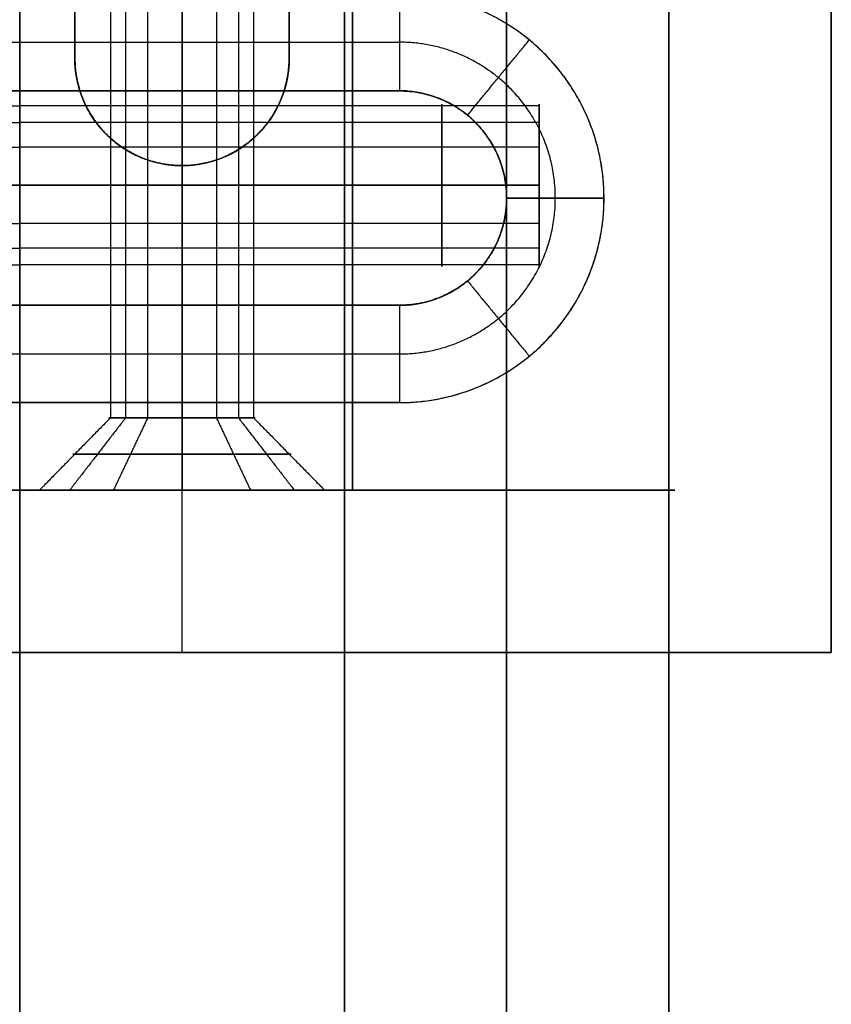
# Model space of a CAD drawing. Header units: millimetres. Extents: x -448 to 1378, y -985 to 990.
# Tile 40 of 117: x 910 to 935, y -661 to -631. Entities that reach past the tile are written whole.
import ezdxf

# ---------------------------------------------------------------- set-up
doc = ezdxf.new("R2010")
doc.units = ezdxf.units.MM
doc.header["$MEASUREMENT"] = 0
for name, color, linetype in [('IGES level 12', 8, 'Continuous'), ('IGES level 14', 8, 'Continuous'), ('IGES level 2', 8, 'Continuous'), ('IGES level 21', 8, 'Continuous'), ('IGES level 23', 8, 'Continuous'), ('IGES level 4', 8, 'Continuous'), ('IGES level 41', 8, 'Continuous')]:
    doc.layers.add(name, color=color, linetype=linetype)

msp = doc.modelspace()

# ---------------------------------------------------------------- linework, layer by layer
at = {"layer": 'IGES level 12'}
for points in [[(910, -605, -182.5), (910, -615, -182.5), (910, -625, -182.5), (910, -625, -187.75), (910, -625, -193), (910, -615, -193), (910, -605, -193), (910, -605, -294.25), (910, -605, -395.5), (910, -625, -395.5), (910, -645, -395.5), (910, -645, -188.25), (910, -645, 19), (910, -625, 19), (910, -605, 19), (910, -605, -81.75), (910, -605, -182.5)], [(920, -625, -193), (920, -615, -193), (920, -605, -193), (920, -605, -294.25), (920, -605, -395.5), (920, -625, -395.5), (920, -645, -395.5), (920, -645, -188.25), (920, -645, 19), (920, -625, 19), (920, -605, 19), (920, -605, -81.75), (920, -605, -182.5), (920, -615, -182.5), (920, -625, -182.5), (920, -625, -187.75), (920, -625, -193)]]:
    msp.add_open_spline(points, degree=2, knots=[0, 0, 0, 1, 1, 2, 2, 3, 3, 4, 4, 5, 5, 6, 6, 7, 7, 8, 8, 8], dxfattribs=at)
for points in [[(910, -605, -395.5), (910, -625, -395.5), (910, -645, -395.5)], [(910, -605, 19), (910, -625, 19), (910, -645, 19)], [(912.793, -605, -107.439), (912.793, -623.885, -107.439), (912.793, -642.77, -107.439)], [(912.793, -605, -307.439), (912.793, -623.885, -307.439), (912.793, -642.77, -307.439)], [(913.261, -605, -105.573), (913.261, -623.885, -105.573), (913.261, -642.77, -105.573)], [(913.261, -605, -305.573), (913.261, -623.885, -305.573), (913.261, -642.77, -305.573)], [(913.939, -605, -108.984), (913.939, -623.885, -108.984), (913.939, -642.77, -108.984)], [(913.939, -605, -308.984), (913.939, -623.885, -308.984), (913.939, -642.77, -308.984)], [(915, -605, -309.25), (915, -623.885, -309.25), (915, -642.77, -309.25)], [(915, -642.77, -304.75), (915, -623.885, -304.75), (915, -605, -304.75)], [(915, -605, -109.25), (915, -623.885, -109.25), (915, -642.77, -109.25)], [(915, -642.77, -104.75), (915, -623.885, -104.75), (915, -605, -104.75)], [(915, -645, -395.5), (915, -625, -395.5), (915, -605, -395.5)], [(915, -645, 19), (915, -625, 19), (915, -605, 19)], [(915, -642.77, -109.25), (915, -623.885, -109.25), (915, -605, -109.25)], [(915, -605, -104.75), (915, -623.885, -104.75), (915, -642.77, -104.75)], [(915, -642.77, -309.25), (915, -623.885, -309.25), (915, -605, -309.25)], [(915, -605, -304.75), (915, -623.885, -304.75), (915, -642.77, -304.75)], [(916.061, -605, -308.984), (916.061, -623.885, -308.984), (916.061, -642.77, -308.984)], [(916.061, -605, -108.984), (916.061, -623.885, -108.984), (916.061, -642.77, -108.984)], [(916.739, -605, -305.573), (916.739, -623.885, -305.573), (916.739, -642.77, -305.573)], [(916.739, -605, -105.573), (916.739, -623.885, -105.573), (916.739, -642.77, -105.573)], [(917.207, -605, -307.439), (917.207, -623.885, -307.439), (917.207, -642.77, -307.439)], [(917.207, -605, -107.439), (917.207, -623.885, -107.439), (917.207, -642.77, -107.439)], [(920, -645, -395.5), (920, -625, -395.5), (920, -605, -395.5)], [(920, -645, 19), (920, -625, 19), (920, -605, 19)], [(910, -645, -188.25), (910, -635, -188.25), (910, -625, -188.25)], [(920, -645, -188.25), (920, -635, -188.25), (920, -625, -188.25)], [(920, -633.155, 10.119), (915, -633.155, 10.119), (910, -633.155, 10.119)], [(920, -633.155, -11.094), (915, -633.155, -11.094), (910, -633.155, -11.094)], [(920, -633.674, 12.193), (915, -633.674, 12.193), (910, -633.674, 12.193)], [(920, -633.674, -9.021), (915, -633.674, -9.021), (910, -633.674, -9.021)], [(920, -634.428, 8.402), (915, -634.428, 8.402), (910, -634.428, 8.402)], [(920, -634.428, -12.811), (915, -634.428, -12.811), (910, -634.428, -12.811)], [(920, -635.607, -13.107), (915, -635.607, -13.107), (910, -635.607, -13.107)], [(910, -635.607, -8.107), (915, -635.607, -8.107), (920, -635.607, -8.107)], [(920, -635.607, 8.107), (915, -635.607, 8.107), (910, -635.607, 8.107)], [(910, -635.607, 13.107), (915, -635.607, 13.107), (920, -635.607, 13.107)], [(910, -635.607, 8.107), (915, -635.607, 8.107), (920, -635.607, 8.107)], [(920, -635.607, 13.107), (915, -635.607, 13.107), (910, -635.607, 13.107)], [(910, -635.607, -13.107), (915, -635.607, -13.107), (920, -635.607, -13.107)], [(920, -635.607, -8.107), (915, -635.607, -8.107), (910, -635.607, -8.107)], [(920, -636.785, -12.811), (915, -636.785, -12.811), (910, -636.785, -12.811)], [(920, -636.785, 8.402), (915, -636.785, 8.402), (910, -636.785, 8.402)], [(920, -637.539, -9.021), (915, -637.539, -9.021), (910, -637.539, -9.021)], [(920, -637.539, 12.193), (915, -637.539, 12.193), (910, -637.539, 12.193)], [(920, -638.059, -11.094), (915, -638.059, -11.094), (910, -638.059, -11.094)], [(920, -638.059, 10.119), (915, -638.059, 10.119), (910, -638.059, 10.119)], [(912.793, -642.77, -107.439), (911.7, -643.885, -107.656), (910.606, -645, -107.874)], [(912.793, -642.77, -307.439), (911.7, -643.885, -307.656), (910.606, -645, -307.874)], [(913.261, -642.77, -105.573), (912.399, -643.885, -104.865), (911.537, -645, -104.158)], [(913.261, -642.77, -305.573), (912.399, -643.885, -304.865), (911.537, -645, -304.158)], [(913.939, -642.77, -108.984), (913.414, -643.885, -109.968), (912.888, -645, -110.951)], [(913.939, -642.77, -308.984), (913.414, -643.885, -309.968), (912.888, -645, -310.951)], [(915, -642.77, -309.25), (915, -643.885, -310.365), (915, -645, -311.48)], [(915, -645, -302.52), (915, -643.885, -303.635), (915, -642.77, -304.75)], [(915, -642.77, -109.25), (915, -643.885, -110.365), (915, -645, -111.48)], [(915, -645, -102.52), (915, -643.885, -103.635), (915, -642.77, -104.75)], [(915, -645, -111.48), (915, -643.885, -110.365), (915, -642.77, -109.25)], [(915, -642.77, -104.75), (915, -643.885, -103.635), (915, -645, -102.52)], [(915, -645, -311.48), (915, -643.885, -310.365), (915, -642.77, -309.25)], [(915, -642.77, -304.75), (915, -643.885, -303.635), (915, -645, -302.52)], [(916.061, -642.77, -308.984), (916.586, -643.885, -309.968), (917.112, -645, -310.951)], [(916.061, -642.77, -108.984), (916.586, -643.885, -109.968), (917.112, -645, -110.951)], [(916.739, -642.77, -305.573), (917.601, -643.885, -304.865), (918.463, -645, -304.158)], [(916.739, -642.77, -105.573), (917.601, -643.885, -104.865), (918.463, -645, -104.158)], [(917.207, -642.77, -307.439), (918.3, -643.885, -307.656), (919.394, -645, -307.874)], [(917.207, -642.77, -107.439), (918.3, -643.885, -107.656), (919.394, -645, -107.874)], [(920, -645, 19), (915, -645, 19), (910, -645, 19)], [(910, -645, 19), (910, -645, -188.25), (910, -645, -395.5)], [(910, -645, -395.5), (915, -645, -395.5), (920, -645, -395.5)], [(920, -645, -188.25), (915, -645, -188.25), (910, -645, -188.25)], [(910, -645, -395.5), (915, -645, -395.5), (920, -645, -395.5)], [(910, -645, 19), (915, -645, 19), (920, -645, 19)], [(915, -645, -395.5), (915, -645, -353.49), (915, -645, -311.48)], [(915, -645, -302.52), (915, -645, -207), (915, -645, -111.48)], [(915, -645, -102.52), (915, -645, -41.76), (915, -645, 19)], [(920, -645, -395.5), (920, -645, -188.25), (920, -645, 19)]]:
    msp.add_open_spline(points, degree=2, dxfattribs=at)
for points, weights, knots in [([(910, -635.607, -13.107), (910, -633.107, -13.107), (910, -633.107, -10.607), (910, -633.107, -8.107), (910, -635.607, -8.107), (910, -638.107, -8.107), (910, -638.107, -10.607), (910, -638.107, -13.107), (910, -635.607, -13.107)], [1, 0.707106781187, 1, 0.707106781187, 1, 0.707106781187, 1, 0.707106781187, 1], [0, 0, 0, 1.570796, 1.570796, 3.141593, 3.141593, 4.712389, 4.712389, 6.283185, 6.283185, 6.283185]), ([(910, -635.607, -8.107), (910, -633.107, -8.107), (910, -633.107, -10.607), (910, -633.107, -13.107), (910, -635.607, -13.107)], [1, 0.707106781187, 1, 0.707106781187, 1], [-3.141593, -3.141593, -3.141593, -1.570796, -1.570796, 0, 0, 0]), ([(915, -635.607, 13.107), (915, -634.424, 13.107), (915, -633.674, 12.193), (915, -632.924, 11.279), (915, -633.155, 10.119), (915, -633.385, 8.959), (915, -634.428, 8.402), (915, -634.98, 8.107), (915, -635.607, 8.107)], [1, 0.903989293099, 1, 0.903989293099, 1, 0.903989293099, 1, 0.94674670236, 0.952568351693], [0, 0, 0, 0.883573, 0.883573, 1.767146, 1.767146, 2.650719, 2.650719, 3.140801, 3.140801, 3.140801]), ([(915, -635.607, -8.107), (915, -634.424, -8.107), (915, -633.674, -9.021), (915, -632.924, -9.935), (915, -633.155, -11.094), (915, -633.385, -12.254), (915, -634.428, -12.811), (915, -634.98, -13.107), (915, -635.607, -13.107)], [1, 0.903989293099, 1, 0.903989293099, 1, 0.903989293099, 1, 0.94674670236, 0.952568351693], [0, 0, 0, 0.883573, 0.883573, 1.767146, 1.767146, 2.650719, 2.650719, 3.140801, 3.140801, 3.140801]), ([(920, -635.607, 13.107), (920, -638.107, 13.107), (920, -638.107, 10.607), (920, -638.107, 8.107), (920, -635.607, 8.107), (920, -633.107, 8.107), (920, -633.107, 10.607), (920, -633.107, 13.107), (920, -635.607, 13.107)], [1, 0.707106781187, 1, 0.707106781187, 1, 0.707106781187, 1, 0.707106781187, 1], [0, 0, 0, 1.570796, 1.570796, 3.141593, 3.141593, 4.712389, 4.712389, 6.283185, 6.283185, 6.283185]), ([(920, -635.607, -8.107), (920, -638.107, -8.107), (920, -638.107, -10.607), (920, -638.107, -13.107), (920, -635.607, -13.107), (920, -633.107, -13.107), (920, -633.107, -10.607), (920, -633.107, -8.107), (920, -635.607, -8.107)], [1, 0.707106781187, 1, 0.707106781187, 1, 0.707106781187, 1, 0.707106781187, 1], [0, 0, 0, 1.570796, 1.570796, 3.141593, 3.141593, 4.712389, 4.712389, 6.283185, 6.283185, 6.283185]), ([(920, -635.607, 8.107), (920, -633.107, 8.107), (920, -633.107, 10.607), (920, -633.107, 13.107), (920, -635.607, 13.107)], [1, 0.707106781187, 1, 0.707106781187, 1], [-7.283185, -7.283185, -7.283185, -5.712389, -5.712389, -4.141593, -4.141593, -4.141593]), ([(920, -635.607, -13.107), (920, -633.107, -13.107), (920, -633.107, -10.607), (920, -633.107, -8.107), (920, -635.607, -8.107)], [1, 0.707106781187, 1, 0.707106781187, 1], [-7.283185, -7.283185, -7.283185, -5.712389, -5.712389, -4.141593, -4.141593, -4.141593]), ([(910, -635.607, -13.107), (910, -638.107, -13.107), (910, -638.107, -10.607), (910, -638.107, -8.107), (910, -635.607, -8.107)], [1, 0.707106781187, 1, 0.707106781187, 1], [-4.141593, -4.141593, -4.141593, -2.570796, -2.570796, -1, -1, -1]), ([(915, -635.607, -13.107), (915, -636.233, -13.107), (915, -636.785, -12.811), (915, -637.828, -12.254), (915, -638.059, -11.094), (915, -638.289, -9.935), (915, -637.539, -9.021), (915, -636.789, -8.107), (915, -635.607, -8.107)], [0.952568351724, 0.946746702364, 1, 0.903989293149, 1, 0.903989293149, 1, 0.903989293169, 0.99999999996], [3.142384, 3.142384, 3.142384, 3.632467, 3.632467, 4.516039, 4.516039, 5.399612, 5.399612, 6.283185, 6.283185, 6.283185]), ([(915, -635.607, 8.107), (915, -636.233, 8.107), (915, -636.785, 8.402), (915, -637.828, 8.959), (915, -638.059, 10.119), (915, -638.289, 11.279), (915, -637.539, 12.193), (915, -636.789, 13.107), (915, -635.607, 13.107)], [0.952568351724, 0.946746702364, 1, 0.903989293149, 1, 0.903989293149, 1, 0.903989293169, 0.99999999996], [3.142384, 3.142384, 3.142384, 3.632467, 3.632467, 4.516039, 4.516039, 5.399612, 5.399612, 6.283185, 6.283185, 6.283185]), ([(920, -635.607, -8.107), (920, -638.107, -8.107), (920, -638.107, -10.607), (920, -638.107, -13.107), (920, -635.607, -13.107)], [1, 0.707106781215, 1, 0.707106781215, 1], [-8.283185, -8.283185, -8.283185, -6.712389, -6.712389, -5.141593, -5.141593, -5.141593]), ([(920, -635.607, 13.107), (920, -638.107, 13.107), (920, -638.107, 10.607), (920, -638.107, 8.107), (920, -635.607, 8.107)], [1, 0.707106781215, 1, 0.707106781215, 1], [-8.283185, -8.283185, -8.283185, -6.712389, -6.712389, -5.141593, -5.141593, -5.141593]), ([(915, -642.77, -104.75), (912.75, -642.77, -104.75), (912.75, -642.77, -107), (912.75, -642.77, -109.25), (915, -642.77, -109.25)], [1, 0.707106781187, 1, 0.707106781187, 1], [-3.141593, -3.141593, -3.141593, -1.570796, -1.570796, 0, 0, 0]), ([(915, -642.77, -109.25), (912.75, -642.77, -109.25), (912.75, -642.77, -107), (912.75, -642.77, -104.75), (915, -642.77, -104.75)], [1, 0.707106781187, 1, 0.707106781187, 1], [-7.283185, -7.283185, -7.283185, -5.712389, -5.712389, -4.141593, -4.141593, -4.141593]), ([(915, -642.77, -304.75), (912.75, -642.77, -304.75), (912.75, -642.77, -307), (912.75, -642.77, -309.25), (915, -642.77, -309.25)], [1, 0.707106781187, 1, 0.707106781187, 1], [-3.141593, -3.141593, -3.141593, -1.570796, -1.570796, 0, 0, 0]), ([(915, -642.77, -309.25), (912.75, -642.77, -309.25), (912.75, -642.77, -307), (912.75, -642.77, -304.75), (915, -642.77, -304.75)], [1, 0.707106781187, 1, 0.707106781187, 1], [-7.283185, -7.283185, -7.283185, -5.712389, -5.712389, -4.141593, -4.141593, -4.141593]), ([(915, -642.77, -304.75), (917.25, -642.77, -304.75), (917.25, -642.77, -307), (917.25, -642.77, -309.25), (915, -642.77, -309.25)], [1, 0.707106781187, 1, 0.707106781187, 1], [-8.283185, -8.283185, -8.283185, -6.712389, -6.712389, -5.141593, -5.141593, -5.141593]), ([(915, -642.77, -309.25), (917.25, -642.77, -309.25), (917.25, -642.77, -307), (917.25, -642.77, -304.75), (915, -642.77, -304.75)], [1, 0.707106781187, 1, 0.707106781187, 1], [-4.141593, -4.141593, -4.141593, -2.570796, -2.570796, -1, -1, -1]), ([(915, -642.77, -104.75), (917.25, -642.77, -104.75), (917.25, -642.77, -107), (917.25, -642.77, -109.25), (915, -642.77, -109.25)], [1, 0.707106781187, 1, 0.707106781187, 1], [-8.283185, -8.283185, -8.283185, -6.712389, -6.712389, -5.141593, -5.141593, -5.141593]), ([(915, -642.77, -109.25), (917.25, -642.77, -109.25), (917.25, -642.77, -107), (917.25, -642.77, -104.75), (915, -642.77, -104.75)], [1, 0.707106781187, 1, 0.707106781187, 1], [-4.141593, -4.141593, -4.141593, -2.570796, -2.570796, -1, -1, -1]), ([(915, -643.885, -103.635), (913.408, -643.885, -103.635), (912.399, -643.885, -104.865), (911.389, -643.885, -106.096), (911.7, -643.885, -107.656), (912.01, -643.885, -109.217), (913.414, -643.885, -109.968), (914.157, -643.885, -110.365), (915, -643.885, -110.365)], [1, 0.903989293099, 1, 0.903989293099, 1, 0.903989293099, 1, 0.94674670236, 0.952568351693], [0, 0, 0, 0.883573, 0.883573, 1.767146, 1.767146, 2.650719, 2.650719, 3.140801, 3.140801, 3.140801]), ([(915, -643.885, -303.635), (913.408, -643.885, -303.635), (912.399, -643.885, -304.865), (911.389, -643.885, -306.096), (911.7, -643.885, -307.656), (912.01, -643.885, -309.217), (913.414, -643.885, -309.968), (914.157, -643.885, -310.365), (915, -643.885, -310.365)], [1, 0.903989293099, 1, 0.903989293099, 1, 0.903989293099, 1, 0.94674670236, 0.952568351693], [0, 0, 0, 0.883573, 0.883573, 1.767146, 1.767146, 2.650719, 2.650719, 3.140801, 3.140801, 3.140801]), ([(915, -643.885, -310.365), (915.843, -643.885, -310.365), (916.586, -643.885, -309.968), (917.99, -643.885, -309.217), (918.3, -643.885, -307.656), (918.611, -643.885, -306.096), (917.601, -643.885, -304.865), (916.592, -643.885, -303.635), (915, -643.885, -303.635)], [0.952568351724, 0.946746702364, 1, 0.903989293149, 1, 0.903989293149, 1, 0.903989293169, 0.99999999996], [3.142384, 3.142384, 3.142384, 3.632467, 3.632467, 4.516039, 4.516039, 5.399612, 5.399612, 6.283185, 6.283185, 6.283185]), ([(915, -643.885, -110.365), (915.843, -643.885, -110.365), (916.586, -643.885, -109.968), (917.99, -643.885, -109.217), (918.3, -643.885, -107.656), (918.611, -643.885, -106.096), (917.601, -643.885, -104.865), (916.592, -643.885, -103.635), (915, -643.885, -103.635)], [0.952568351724, 0.946746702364, 1, 0.903989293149, 1, 0.903989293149, 1, 0.903989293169, 0.99999999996], [3.142384, 3.142384, 3.142384, 3.632467, 3.632467, 4.516039, 4.516039, 5.399612, 5.399612, 6.283185, 6.283185, 6.283185]), ([(915, -645, -311.48), (910.52, -645, -311.48), (910.52, -645, -307), (910.52, -645, -302.52), (915, -645, -302.52), (919.48, -645, -302.52), (919.48, -645, -307), (919.48, -645, -311.48), (915, -645, -311.48)], [1, 0.707106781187, 1, 0.707106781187, 1, 0.707106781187, 1, 0.707106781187, 1], [0, 0, 0, 1.570796, 1.570796, 3.141593, 3.141593, 4.712389, 4.712389, 6.283185, 6.283185, 6.283185]), ([(915, -645, -111.48), (910.52, -645, -111.48), (910.52, -645, -107), (910.52, -645, -102.52), (915, -645, -102.52), (919.48, -645, -102.52), (919.48, -645, -107), (919.48, -645, -111.48), (915, -645, -111.48)], [1, 0.707106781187, 1, 0.707106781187, 1, 0.707106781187, 1, 0.707106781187, 1], [0, 0, 0, 1.570796, 1.570796, 3.141593, 3.141593, 4.712389, 4.712389, 6.283185, 6.283185, 6.283185]), ([(915, -645, -102.52), (910.52, -645, -102.52), (910.52, -645, -107), (910.52, -645, -111.48), (915, -645, -111.48)], [1, 0.707106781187, 1, 0.707106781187, 1], [-3.141593, -3.141593, -3.141593, -1.570796, -1.570796, 0, 0, 0]), ([(915, -645, -302.52), (910.52, -645, -302.52), (910.52, -645, -307), (910.52, -645, -311.48), (915, -645, -311.48)], [1, 0.707106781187, 1, 0.707106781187, 1], [-3.141593, -3.141593, -3.141593, -1.570796, -1.570796, 0, 0, 0]), ([(915, -645, -311.48), (919.48, -645, -311.48), (919.48, -645, -307), (919.48, -645, -302.52), (915, -645, -302.52)], [1, 0.707106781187, 1, 0.707106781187, 1], [-4.141593, -4.141593, -4.141593, -2.570796, -2.570796, -1, -1, -1]), ([(915, -645, -111.48), (919.48, -645, -111.48), (919.48, -645, -107), (919.48, -645, -102.52), (915, -645, -102.52)], [1, 0.707106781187, 1, 0.707106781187, 1], [-4.141593, -4.141593, -4.141593, -2.570796, -2.570796, -1, -1, -1])]:
    msp.add_rational_spline(points, weights, degree=2, knots=knots, dxfattribs=at)
at = {"layer": 'IGES level 14'}
for points in [[(920.25, -645, -192.75), (920.25, -635, -192.75), (920.25, -625, -192.75)], [(920.25, -625, -182.75), (920.25, -635, -182.75), (920.25, -645, -182.75)], [(920.25, -645, -187.75), (920.25, -635, -187.75), (920.25, -625, -187.75)], [(920.25, -635, -182.75), (920.25, -635, -187.75), (920.25, -635, -192.75)], [(920.25, -645, -182.75), (920.25, -645, -187.75), (920.25, -645, -192.75)]]:
    msp.add_open_spline(points, degree=2, dxfattribs=at)
at = {"layer": 'IGES level 2'}
for points in [[(920, -985, -20), (920, 0, -20), (920, 985, -20)], [(920, 985, 20), (920, 0, 20), (920, -985, 20)], [(920, -985, 20), (920, 0, 20), (920, 985, 20)], [(920, 985, -20), (920, 0, -20), (920, -985, -20)], [(925, 985, 20), (925, 0, 20), (925, -985, 20)], [(925, -985, -20), (925, 0, -20), (925, 985, -20)], [(930, 985, 20), (930, 0, 20), (930, -985, 20)], [(930, -985, -20), (930, 0, -20), (930, 985, -20)], [(930, -985, -20), (930, 0, -20), (930, 985, -20)], [(930, 985, 20), (930, 0, 20), (930, -985, 20)], [(920, -961.7), (920, -795), (920, -628.3)], [(930, -961.7), (930, -795), (930, -628.3)], [(926, -633.155, 10.119), (923, -633.155, 10.119), (920, -633.155, 10.119)], [(926, -633.155, -11.094), (923, -633.155, -11.094), (920, -633.155, -11.094)], [(926, -633.674, 12.193), (923, -633.674, 12.193), (920, -633.674, 12.193)], [(926, -633.674, -9.021), (923, -633.674, -9.021), (920, -633.674, -9.021)], [(926, -634.428, 8.402), (923, -634.428, 8.402), (920, -634.428, 8.402)], [(926, -634.428, -12.811), (923, -634.428, -12.811), (920, -634.428, -12.811)], [(926, -635.607, -13.107), (923, -635.607, -13.107), (920, -635.607, -13.107)], [(920, -635.607, -8.107), (923, -635.607, -8.107), (926, -635.607, -8.107)], [(926, -635.607, 8.107), (923, -635.607, 8.107), (920, -635.607, 8.107)], [(920, -635.607, 13.107), (923, -635.607, 13.107), (926, -635.607, 13.107)], [(920, -635.607, 8.107), (923, -635.607, 8.107), (926, -635.607, 8.107)], [(926, -635.607, 13.107), (923, -635.607, 13.107), (920, -635.607, 13.107)], [(920, -635.607, -13.107), (923, -635.607, -13.107), (926, -635.607, -13.107)], [(926, -635.607, -8.107), (923, -635.607, -8.107), (920, -635.607, -8.107)], [(926, -636.785, -12.811), (923, -636.785, -12.811), (920, -636.785, -12.811)], [(926, -636.785, 8.402), (923, -636.785, 8.402), (920, -636.785, 8.402)], [(926, -637.539, -9.021), (923, -637.539, -9.021), (920, -637.539, -9.021)], [(926, -637.539, 12.193), (923, -637.539, 12.193), (920, -637.539, 12.193)], [(926, -638.059, -11.094), (923, -638.059, -11.094), (920, -638.059, -11.094)], [(926, -638.059, 10.119), (923, -638.059, 10.119), (920, -638.059, 10.119)]]:
    msp.add_open_spline(points, degree=2, dxfattribs=at)
for points, weights, knots in [([(920, -635.607, -13.107), (920, -638.107, -13.107), (920, -638.107, -10.607), (920, -638.107, -8.107), (920, -635.607, -8.107), (920, -633.107, -8.107), (920, -633.107, -10.607), (920, -633.107, -13.107), (920, -635.607, -13.107)], [1, 0.707106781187, 1, 0.707106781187, 1, 0.707106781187, 1, 0.707106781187, 1], [0, 0, 0, 1.570796, 1.570796, 3.141593, 3.141593, 4.712389, 4.712389, 6.283185, 6.283185, 6.283185]), ([(920, -635.607, 8.107), (920, -638.107, 8.107), (920, -638.107, 10.607), (920, -638.107, 13.107), (920, -635.607, 13.107), (920, -633.107, 13.107), (920, -633.107, 10.607), (920, -633.107, 8.107), (920, -635.607, 8.107)], [1, 0.707106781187, 1, 0.707106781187, 1, 0.707106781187, 1, 0.707106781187, 1], [0, 0, 0, 1.570796, 1.570796, 3.141593, 3.141593, 4.712389, 4.712389, 6.283185, 6.283185, 6.283185]), ([(920, -635.607, 13.107), (920, -633.107, 13.107), (920, -633.107, 10.607), (920, -633.107, 8.107), (920, -635.607, 8.107)], [1, 0.707106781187, 1, 0.707106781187, 1], [-3.141593, -3.141593, -3.141593, -1.570796, -1.570796, 0, 0, 0]), ([(920, -635.607, -8.107), (920, -633.107, -8.107), (920, -633.107, -10.607), (920, -633.107, -13.107), (920, -635.607, -13.107)], [1, 0.707106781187, 1, 0.707106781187, 1], [-3.141593, -3.141593, -3.141593, -1.570796, -1.570796, 0, 0, 0]), ([(923, -635.607, 13.107), (923, -634.424, 13.107), (923, -633.674, 12.193), (923, -632.924, 11.279), (923, -633.155, 10.119), (923, -633.385, 8.959), (923, -634.428, 8.402), (923, -634.98, 8.107), (923, -635.607, 8.107)], [1, 0.903989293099, 1, 0.903989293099, 1, 0.903989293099, 1, 0.94674670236, 0.952568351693], [0, 0, 0, 0.883573, 0.883573, 1.767146, 1.767146, 2.650719, 2.650719, 3.140801, 3.140801, 3.140801]), ([(923, -635.607, -8.107), (923, -634.424, -8.107), (923, -633.674, -9.021), (923, -632.924, -9.935), (923, -633.155, -11.094), (923, -633.385, -12.254), (923, -634.428, -12.811), (923, -634.98, -13.107), (923, -635.607, -13.107)], [1, 0.903989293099, 1, 0.903989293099, 1, 0.903989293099, 1, 0.94674670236, 0.952568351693], [0, 0, 0, 0.883573, 0.883573, 1.767146, 1.767146, 2.650719, 2.650719, 3.140801, 3.140801, 3.140801]), ([(926, -635.607, 8.107), (926, -633.107, 8.107), (926, -633.107, 10.607), (926, -633.107, 13.107), (926, -635.607, 13.107)], [1, 0.707106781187, 1, 0.707106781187, 1], [-7.283185, -7.283185, -7.283185, -5.712389, -5.712389, -4.141593, -4.141593, -4.141593]), ([(926, -635.607, -13.107), (926, -633.107, -13.107), (926, -633.107, -10.607), (926, -633.107, -8.107), (926, -635.607, -8.107)], [1, 0.707106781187, 1, 0.707106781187, 1], [-7.283185, -7.283185, -7.283185, -5.712389, -5.712389, -4.141593, -4.141593, -4.141593]), ([(920, -635.607, -13.107), (920, -638.107, -13.107), (920, -638.107, -10.607), (920, -638.107, -8.107), (920, -635.607, -8.107)], [1, 0.707106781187, 1, 0.707106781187, 1], [-4.141593, -4.141593, -4.141593, -2.570796, -2.570796, -1, -1, -1]), ([(920, -635.607, 8.107), (920, -638.107, 8.107), (920, -638.107, 10.607), (920, -638.107, 13.107), (920, -635.607, 13.107)], [1, 0.707106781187, 1, 0.707106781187, 1], [-4.141593, -4.141593, -4.141593, -2.570796, -2.570796, -1, -1, -1]), ([(923, -635.607, -13.107), (923, -636.233, -13.107), (923, -636.785, -12.811), (923, -637.828, -12.254), (923, -638.059, -11.094), (923, -638.289, -9.935), (923, -637.539, -9.021), (923, -636.789, -8.107), (923, -635.607, -8.107)], [0.952568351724, 0.946746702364, 1, 0.903989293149, 1, 0.903989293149, 1, 0.903989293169, 0.99999999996], [3.142384, 3.142384, 3.142384, 3.632467, 3.632467, 4.516039, 4.516039, 5.399612, 5.399612, 6.283185, 6.283185, 6.283185]), ([(923, -635.607, 8.107), (923, -636.233, 8.107), (923, -636.785, 8.402), (923, -637.828, 8.959), (923, -638.059, 10.119), (923, -638.289, 11.279), (923, -637.539, 12.193), (923, -636.789, 13.107), (923, -635.607, 13.107)], [0.952568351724, 0.946746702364, 1, 0.903989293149, 1, 0.903989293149, 1, 0.903989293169, 0.99999999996], [3.142384, 3.142384, 3.142384, 3.632467, 3.632467, 4.516039, 4.516039, 5.399612, 5.399612, 6.283185, 6.283185, 6.283185]), ([(926, -635.607, -8.107), (926, -638.107, -8.107), (926, -638.107, -10.607), (926, -638.107, -13.107), (926, -635.607, -13.107)], [1, 0.707106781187, 1, 0.707106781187, 1], [-8.283185, -8.283185, -8.283185, -6.712389, -6.712389, -5.141593, -5.141593, -5.141593]), ([(926, -635.607, 13.107), (926, -638.107, 13.107), (926, -638.107, 10.607), (926, -638.107, 8.107), (926, -635.607, 8.107)], [1, 0.707106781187, 1, 0.707106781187, 1], [-8.283185, -8.283185, -8.283185, -6.712389, -6.712389, -5.141593, -5.141593, -5.141593])]:
    msp.add_rational_spline(points, weights, degree=2, knots=knots, dxfattribs=at)
at = {"layer": 'IGES level 21'}
for points in [[(910, -645, -419.7), (910, -625, -419.7), (910, -605, -419.7)], [(910, -605, -369.7), (910, -625, -369.7), (910, -645, -369.7)], [(910, -645, -369.7), (910, -625, -369.7), (910, -605, -369.7)], [(910, -605, -419.7), (910, -625, -419.7), (910, -645, -419.7)], [(910, -645, -394.7), (910, -625, -394.7), (910, -605, -394.7)], [(920, -645, -419.7), (920, -625, -419.7), (920, -605, -419.7)], [(930, -605, -419.7), (930, -625, -419.7), (930, -645, -419.7)], [(930, -645, -419.7), (930, -625, -419.7), (930, -605, -419.7)], [(930, -605, -429.7), (930, -625, -429.7), (930, -645, -429.7)], [(930, -645, -424.7), (930, -625, -424.7), (930, -605, -424.7)], [(930, -645, -429.7), (930, -625, -429.7), (930, -605, -429.7)], [(911.7, -618.3, -429.7), (911.7, -625, -429.7), (911.7, -631.7, -429.7)], [(911.7, -631.7, -419.7), (911.7, -625, -419.7), (911.7, -618.3, -419.7)], [(911.7, -618.3, -424.7), (911.7, -625, -424.7), (911.7, -631.7, -424.7)], [(918.3, -631.7, -429.7), (918.3, -625, -429.7), (918.3, -618.3, -429.7)], [(918.3, -618.3, -419.7), (918.3, -625, -419.7), (918.3, -631.7, -419.7)], [(918.3, -631.7, -424.7), (918.3, -625, -424.7), (918.3, -618.3, -424.7)], [(911.7, -631.7, -429.7), (911.7, -631.7, -424.7), (911.7, -631.7, -419.7)], [(911.7, -631.7, -429.7), (911.7, -631.7, -424.7), (911.7, -631.7, -419.7)], [(918.3, -631.7, -419.7), (918.3, -631.7, -424.7), (918.3, -631.7, -429.7)], [(918.3, -631.7, -419.7), (918.3, -631.7, -424.7), (918.3, -631.7, -429.7)], [(912.09, -633.256, -429.7), (912.09, -633.256, -424.7), (912.09, -633.256, -419.7)], [(917.093, -634.251, -429.7), (917.093, -634.251, -424.7), (917.093, -634.251, -419.7)], [(914.356, -634.937, -429.7), (914.356, -634.937, -424.7), (914.356, -634.937, -419.7)], [(915, -645, -429.7), (915, -640, -429.7), (915, -635, -429.7)], [(900, -645, -429.7), (915, -645, -429.7), (930, -645, -429.7)], [(910, -645, -369.7), (905, -645, -369.7), (900, -645, -369.7)], [(930, -645, -419.7), (920, -645, -419.7), (910, -645, -419.7)], [(910, -645, -419.7), (910, -645, -394.7), (910, -645, -369.7)], [(915, -645, -419.7), (915, -645, -424.7), (915, -645, -429.7)], [(930, -645, -429.7), (930, -645, -424.7), (930, -645, -419.7)]]:
    msp.add_open_spline(points, degree=2, dxfattribs=at)
for points, weights, knots in [([(911.7, -618.3, -419.7), (911.7, -625, -419.7), (911.7, -631.7, -419.7), (911.7, -635, -419.7), (915, -635, -419.7), (918.3, -635, -419.7), (918.3, -631.7, -419.7), (918.3, -625, -419.7), (918.3, -618.3, -419.7), (918.3, -615, -419.7), (915, -615, -419.7), (911.7, -615, -419.7), (911.7, -618.3, -419.7)], [1, 1, 1, 0.707106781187, 1, 0.707106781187, 1, 1, 1, 0.707106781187, 1, 0.707106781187, 1], [0, 0, 0, 1, 1, 2.570796, 2.570796, 4.141593, 4.141593, 5.141593, 5.141593, 6.712389, 6.712389, 8.283185, 8.283185, 8.283185]), ([(911.7, -631.7, -429.7), (911.7, -625, -429.7), (911.7, -618.3, -429.7), (911.7, -615, -429.7), (915, -615, -429.7), (918.3, -615, -429.7), (918.3, -618.3, -429.7), (918.3, -625, -429.7), (918.3, -631.7, -429.7), (918.3, -635, -429.7), (915, -635, -429.7), (911.7, -635, -429.7), (911.7, -631.7, -429.7)], [1, 1, 1, 0.707106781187, 1, 0.707106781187, 1, 1, 1, 0.707106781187, 1, 0.707106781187, 1], [0, 0, 0, 1, 1, 2.570796, 2.570796, 4.141593, 4.141593, 5.141593, 5.141593, 6.712389, 6.712389, 8.283185, 8.283185, 8.283185]), ([(911.7, -631.7, -419.7), (911.7, -635, -419.7), (915, -635, -419.7), (918.3, -635, -419.7), (918.3, -631.7, -419.7)], [1, 0.707106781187, 1, 0.707106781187, 1], [-8.283185, -8.283185, -8.283185, -6.712389, -6.712389, -5.141593, -5.141593, -5.141593]), ([(918.3, -631.7, -429.7), (918.3, -635, -429.7), (915, -635, -429.7), (911.7, -635, -429.7), (911.7, -631.7, -429.7)], [1, 0.707106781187, 1, 0.707106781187, 1], [-4.141593, -4.141593, -4.141593, -2.570796, -2.570796, -1, -1, -1]), ([(911.7, -631.7, -424.7), (911.7, -632.527, -424.7), (912.09, -633.256, -424.7), (912.825, -634.632, -424.7), (914.356, -634.937, -424.7), (915.887, -635.241, -424.7), (917.093, -634.251, -424.7), (918.3, -633.261, -424.7), (918.3, -631.7, -424.7)], [0.952568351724, 0.946746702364, 1, 0.903989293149, 1, 0.903989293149, 1, 0.903989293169, 0.99999999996], [3.142384, 3.142384, 3.142384, 3.632467, 3.632467, 4.516039, 4.516039, 5.399612, 5.399612, 6.283185, 6.283185, 6.283185])]:
    msp.add_rational_spline(points, weights, degree=2, knots=knots, dxfattribs=at)
msp.add_open_spline([(930, -645, -429.7), (930, -645, -424.7), (930, -645, -419.7), (920, -645, -419.7), (910, -645, -419.7), (910, -645, -394.7), (910, -645, -369.7), (905, -645, -369.7), (900, -645, -369.7), (900, -645, -399.7), (900, -645, -429.7), (915, -645, -429.7), (930, -645, -429.7)], degree=2, knots=[0, 0, 0, 1, 1, 2, 2, 3, 3, 4, 4, 5, 5, 6, 6, 6], dxfattribs=at)
at = {"layer": 'IGES level 23'}
for points in [[(935, -600, -439.7), (935, -625, -439.7), (935, -650, -439.7)], [(935, -650, -429.7), (935, -625, -429.7), (935, -600, -429.7)], [(935, -600, -434.7), (935, -625, -434.7), (935, -650, -434.7)], [(935, -650, -429.7), (935, -625, -429.7), (935, -600, -429.7)], [(935, -650, -439.7), (935, -625, -439.7), (935, -600, -439.7)], [(915, -632.7, -439.7), (915, -630.1, -439.7), (915, -627.5, -439.7)], [(915, -632.7, -432.7), (915, -631.2, -431.2), (915, -629.7, -429.7)], [(921.7, -629.7, -429.7), (921.7, -631.2, -431.2), (921.7, -632.7, -432.7)], [(921.7, -629.7, -429.7), (921.7, -631.2, -431.2), (921.7, -632.7, -432.7)], [(908.3, -631.2, -431.2), (915, -631.2, -431.2), (921.7, -631.2, -431.2)], [(923.793, -633.449, -432.7), (924.745, -632.29, -431.2), (925.697, -631.13, -429.7)], [(921.7, -632.7, -432.7), (915, -632.7, -432.7), (908.3, -632.7, -432.7)], [(908.3, -632.7, -432.7), (915, -632.7, -432.7), (921.7, -632.7, -432.7)], [(921.7, -632.7, -439.7), (915, -632.7, -439.7), (908.3, -632.7, -439.7)], [(908.3, -632.7, -436.2), (915, -632.7, -436.2), (921.7, -632.7, -436.2)], [(915, -632.7, -439.7), (915, -632.7, -436.2), (915, -632.7, -432.7)], [(921.7, -632.7, -432.7), (921.7, -632.7, -436.2), (921.7, -632.7, -439.7)], [(921.7, -632.7, -432.7), (921.7, -632.7, -436.2), (921.7, -632.7, -439.7)], [(923.793, -633.449, -439.7), (923.793, -633.449, -436.2), (923.793, -633.449, -432.7)], [(925, -636, -432.7), (926.5, -636, -431.2), (928, -636, -429.7)], [(925, -636, -439.7), (925, -636, -436.2), (925, -636, -432.7)], [(925, -636, -432.7), (925, -636, -436.2), (925, -636, -439.7)], [(928, -636, -429.7), (926.5, -636, -431.2), (925, -636, -432.7)], [(923.793, -638.551, -439.7), (923.793, -638.551, -436.2), (923.793, -638.551, -432.7)], [(923.793, -638.551, -432.7), (924.745, -639.71, -431.2), (925.697, -640.87, -429.7)], [(908.3, -639.3, -439.7), (915, -639.3, -439.7), (921.7, -639.3, -439.7)], [(921.7, -639.3, -432.7), (915, -639.3, -432.7), (908.3, -639.3, -432.7)], [(908.3, -639.3, -436.2), (915, -639.3, -436.2), (921.7, -639.3, -436.2)], [(908.3, -639.3, -432.7), (915, -639.3, -432.7), (921.7, -639.3, -432.7)], [(915, -650, -439.7), (915, -644.65, -439.7), (915, -639.3, -439.7)], [(915, -639.3, -432.7), (915, -639.3, -436.2), (915, -639.3, -439.7)], [(915, -642.3, -429.7), (915, -640.8, -431.2), (915, -639.3, -432.7)], [(921.7, -639.3, -439.7), (921.7, -639.3, -436.2), (921.7, -639.3, -432.7)], [(921.7, -639.3, -432.7), (921.7, -640.8, -431.2), (921.7, -642.3, -429.7)], [(921.7, -639.3, -439.7), (921.7, -639.3, -436.2), (921.7, -639.3, -432.7)], [(921.7, -639.3, -432.7), (921.7, -640.8, -431.2), (921.7, -642.3, -429.7)], [(908.3, -640.8, -431.2), (915, -640.8, -431.2), (921.7, -640.8, -431.2)], [(921.7, -642.3, -429.7), (915, -642.3, -429.7), (908.3, -642.3, -429.7)], [(915, -650, -429.7), (915, -646.15, -429.7), (915, -642.3, -429.7)], [(895, -650, -429.7), (915, -650, -429.7), (935, -650, -429.7)], [(935, -650, -439.7), (915, -650, -439.7), (895, -650, -439.7)], [(895, -650, -434.7), (915, -650, -434.7), (935, -650, -434.7)], [(895, -650, -429.7), (915, -650, -429.7), (935, -650, -429.7)], [(895, -650, -439.7), (915, -650, -439.7), (935, -650, -439.7)], [(915, -650, -439.7), (915, -650, -434.7), (915, -650, -429.7)], [(935, -650, -439.7), (935, -650, -434.7), (935, -650, -429.7)], [(935, -650, -429.7), (935, -650, -434.7), (935, -650, -439.7)]]:
    msp.add_open_spline(points, degree=2, dxfattribs=at)
for points, weights, knots in [([(908.3, -642.3, -429.7), (902, -642.3, -429.7), (902, -636, -429.7), (902, -629.7, -429.7), (908.3, -629.7, -429.7), (915, -629.7, -429.7), (921.7, -629.7, -429.7), (928, -629.7, -429.7), (928, -636, -429.7), (928, -642.3, -429.7), (921.7, -642.3, -429.7), (915, -642.3, -429.7), (908.3, -642.3, -429.7)], [1, 0.707106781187, 1, 0.707106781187, 1, 1, 1, 0.707106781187, 1, 0.707106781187, 1, 1, 1], [0, 0, 0, 1.570796, 1.570796, 3.141593, 3.141593, 4.141593, 4.141593, 5.712389, 5.712389, 7.283185, 7.283185, 8.283185, 8.283185, 8.283185]), ([(926.5, -636, -431.2), (926.5, -633.73, -431.2), (924.745, -632.29, -431.2), (923.417, -631.2, -431.2), (921.7, -631.2, -431.2)], [1, 0.903989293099, 1, 0.925627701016, 0.966476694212], [0, 0, 0, 0.883573, 0.883573, 1.568011, 1.568011, 1.568011]), ([(908.3, -639.3, -439.7), (905, -639.3, -439.7), (905, -636, -439.7), (905, -632.7, -439.7), (908.3, -632.7, -439.7), (915, -632.7, -439.7), (921.7, -632.7, -439.7), (925, -632.7, -439.7), (925, -636, -439.7), (925, -639.3, -439.7), (921.7, -639.3, -439.7), (915, -639.3, -439.7), (908.3, -639.3, -439.7)], [1, 0.707106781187, 1, 0.707106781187, 1, 1, 1, 0.707106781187, 1, 0.707106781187, 1, 1, 1], [0, 0, 0, 1.570796, 1.570796, 3.141593, 3.141593, 4.141593, 4.141593, 5.712389, 5.712389, 7.283185, 7.283185, 8.283185, 8.283185, 8.283185]), ([(925, -636, -436.2), (925, -634.439, -436.2), (923.793, -633.449, -436.2), (922.881, -632.7, -436.2), (921.7, -632.7, -436.2)], [1, 0.903989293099, 1, 0.925627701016, 0.966476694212], [0, 0, 0, 0.883573, 0.883573, 1.568011, 1.568011, 1.568011]), ([(921.7, -639.3, -436.2), (922.881, -639.3, -436.2), (923.793, -638.551, -436.2), (925, -637.561, -436.2), (925, -636, -436.2)], [0.966476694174, 0.92562770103, 1, 0.9039892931, 0.99999999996], [4.715175, 4.715175, 4.715175, 5.399612, 5.399612, 6.283185, 6.283185, 6.283185]), ([(921.7, -640.8, -431.2), (923.417, -640.8, -431.2), (924.745, -639.71, -431.2), (926.5, -638.27, -431.2), (926.5, -636, -431.2)], [0.966476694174, 0.92562770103, 1, 0.9039892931, 0.99999999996], [4.715175, 4.715175, 4.715175, 5.399612, 5.399612, 6.283185, 6.283185, 6.283185])]:
    msp.add_rational_spline(points, weights, degree=2, knots=knots, dxfattribs=at)
for points in [[(928, -636, -429.7), (928, -629.7, -429.7), (921.7, -629.7, -429.7)], [(921.7, -632.7, -432.7), (925, -632.7, -432.7), (925, -636, -432.7)], [(921.7, -632.7, -439.7), (925, -632.7, -439.7), (925, -636, -439.7)], [(925, -636, -432.7), (925, -632.7, -432.7), (921.7, -632.7, -432.7)], [(925, -636, -439.7), (925, -639.3, -439.7), (921.7, -639.3, -439.7)], [(921.7, -639.3, -432.7), (925, -639.3, -432.7), (925, -636, -432.7)], [(925, -636, -432.7), (925, -639.3, -432.7), (921.7, -639.3, -432.7)], [(921.7, -642.3, -429.7), (928, -642.3, -429.7), (928, -636, -429.7)]]:
    msp.add_rational_spline(points, [1, 0.707106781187, 1], degree=2, dxfattribs=at)
at = {"layer": 'IGES level 4'}
for points in [[(910, -985, 20), (910, 0, 20), (910, 985, 20)], [(910, 985, -20), (910, 0, -20), (910, -985, -20)], [(910, 985, 20), (910, 0, 20), (910, -985, 20)], [(910, -985, -20), (910, 0, -20), (910, 985, -20)], [(910, -961.7), (910, -795), (910, -628.3)], [(904, -633.155, 11.094), (907, -633.155, 11.094), (910, -633.155, 11.094)], [(904, -633.674, 9.021), (907, -633.674, 9.021), (910, -633.674, 9.021)], [(904, -634.428, 12.811), (907, -634.428, 12.811), (910, -634.428, 12.811)], [(904, -635.607, 13.107), (907, -635.607, 13.107), (910, -635.607, 13.107)], [(910, -635.607, 8.107), (907, -635.607, 8.107), (904, -635.607, 8.107)], [(910, -635.607, 13.107), (907, -635.607, 13.107), (904, -635.607, 13.107)], [(904, -635.607, 8.107), (907, -635.607, 8.107), (910, -635.607, 8.107)], [(904, -636.785, 12.811), (907, -636.785, 12.811), (910, -636.785, 12.811)], [(904, -637.539, 9.021), (907, -637.539, 9.021), (910, -637.539, 9.021)], [(904, -638.059, 11.094), (907, -638.059, 11.094), (910, -638.059, 11.094)]]:
    msp.add_open_spline(points, degree=2, dxfattribs=at)
for points, weights, knots in [([(910, -635.607, -8.107), (910, -638.107, -8.107), (910, -638.107, -10.607), (910, -638.107, -13.107), (910, -635.607, -13.107), (910, -633.107, -13.107), (910, -633.107, -10.607), (910, -633.107, -8.107), (910, -635.607, -8.107)], [1, 0.707106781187, 1, 0.707106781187, 1, 0.707106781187, 1, 0.707106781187, 1], [0, 0, 0, 1.570796, 1.570796, 3.141593, 3.141593, 4.712389, 4.712389, 6.283185, 6.283185, 6.283185]), ([(910, -635.607, 8.107), (910, -633.107, 8.107), (910, -633.107, 10.607), (910, -633.107, 13.107), (910, -635.607, 13.107)], [1, 0.707106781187, 1, 0.707106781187, 1], [-3.141593, -3.141593, -3.141593, -1.570796, -1.570796, 0, 0, 0]), ([(910, -635.607, 13.107), (910, -638.107, 13.107), (910, -638.107, 10.607), (910, -638.107, 8.107), (910, -635.607, 8.107)], [1, 0.707106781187, 1, 0.707106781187, 1], [-4.141593, -4.141593, -4.141593, -2.570796, -2.570796, -1, -1, -1])]:
    msp.add_rational_spline(points, weights, degree=2, knots=knots, dxfattribs=at)
at = {"layer": 'IGES level 41'}
for points in [[(920, -645, -418.95), (920, -625, -418.95), (920, -605, -418.95)], [(920, -605, -369.95), (920, -625, -369.95), (920, -645, -369.95)], [(920, -645, -394.45), (920, -625, -394.45), (920, -605, -394.45)], [(920, -645, -369.95), (920, -625, -369.95), (920, -605, -369.95)], [(920, -645, -418.95), (920, -625, -418.95), (920, -605, -418.95)], [(925, -645, -369.95), (925, -625, -369.95), (925, -605, -369.95)], [(925, -645, -418.95), (925, -625, -418.95), (925, -605, -418.95)], [(930, -645, -369.95), (930, -625, -369.95), (930, -605, -369.95)], [(930, -605, -418.95), (930, -625, -418.95), (930, -645, -418.95)], [(930, -645, -394.45), (930, -625, -394.45), (930, -605, -394.45)], [(930, -605, -369.95), (930, -625, -369.95), (930, -645, -369.95)], [(930, -605, -418.95), (930, -625, -418.95), (930, -645, -418.95)], [(920, -645, -369.95), (920, -645, -394.45), (920, -645, -418.95)], [(920, -645, -418.95), (925, -645, -418.95), (930, -645, -418.95)], [(930, -645, -369.95), (925, -645, -369.95), (920, -645, -369.95)], [(920, -645, -394.45), (925, -645, -394.45), (930, -645, -394.45)], [(920, -645, -369.95), (920, -645, -394.45), (920, -645, -418.95)], [(930, -645, -369.95), (925, -645, -369.95), (920, -645, -369.95)], [(930, -645, -418.95), (925, -645, -418.95), (920, -645, -418.95)], [(925, -645, -369.95), (925, -645, -394.45), (925, -645, -418.95)], [(930, -645, -418.95), (930, -645, -394.45), (930, -645, -369.95)], [(930, -645, -418.95), (930, -645, -394.45), (930, -645, -369.95)]]:
    msp.add_open_spline(points, degree=2, dxfattribs=at)

doc.saveas('drawing.dxf')
